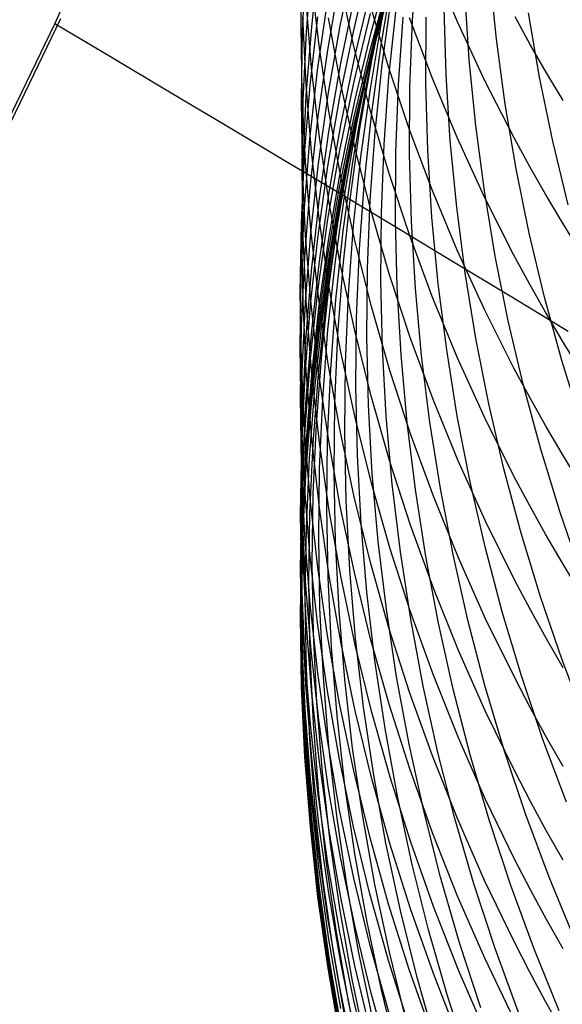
# Model space of a CAD drawing. Extents: x -383 to 1849, y -1185 to -529.
# Tile 224 of 256: x 191.41 to 195.2, y -1106.9 to -1100.01. Entities that reach past the tile are written whole.
import ezdxf

# ---------------------------------------------------------------- set-up
doc = ezdxf.new("R2010")
doc.units = 0
doc.layers.add('PREDEFINITO', color=7, linetype='CONTINUOUS')

msp = doc.modelspace()

# ---------------------------------------------------------------- linework, layer by layer
at = {"layer": 'PREDEFINITO'}
for p, q in [((192.3167, -1098.549, 439.1079), (191.6524, -1100.041, 439.1007)), ((193.3749, -1100.06, 602.2906), (193.3828, -1099.5858, 602.1593)), ((193.449, -1100.0626, 596.9418), (193.5022, -1099.5842, 596.8393)), ((193.6475, -1100.0564, 590.0278), (193.7462, -1099.58, 589.9647)), ((193.9167, -1100.0578, 564.4171), (194.0293, -1099.5874, 564.4986)), ((193.9403, -1100.0221, 560.8578), (194.0369, -1099.5514, 560.959)), ((194.1534, -1100.0162, 551.6847), (194.1862, -1099.5487, 551.8328)), ((193.3844, -1100.0956, 600.4969), (193.4075, -1099.6194, 600.3752)), ((193.4117, -1100.1, 598.7155), (193.4497, -1099.6221, 598.6033)), ((193.7448, -1100.0774, 586.6426), (193.859, -1099.6029, 586.5999)), ((193.8649, -1100.1031, 581.5342), (193.9943, -1099.6308, 581.5183)), ((193.9117, -1100.0848, 569.6892), (194.0405, -1099.6148, 569.7409)), ((194.4681, -1100.0278, 617.6148), (194.2932, -1099.6129, 617.4256)), ((193.5011, -1100.1932, 607.8766), (193.4477, -1099.7302, 607.7184)), ((193.8886, -1100.1828, 571.4246), (194.0176, -1099.7119, 571.4663)), ((193.9338, -1100.1882, 559.0166), (194.0146, -1099.7163, 559.1275)), ((194.7403, -1100.1497, 543.9338), (194.6941, -1099.6942, 544.1125)), ((193.5608, -1100.227, 591.7618), (193.6445, -1099.7492, 591.6886)), ((193.7438, -1100.1986, 611.7081), (193.6448, -1099.7508, 611.5351)), ((193.7511, -1100.272, 584.9633), (193.8652, -1099.7961, 584.9302)), ((193.8592, -1100.2168, 579.8452), (193.9886, -1099.7448, 579.8386)), ((193.8625, -1100.2648, 566.1527), (193.9755, -1099.7936, 566.2243)), ((193.8655, -1100.2518, 573.1574), (193.9948, -1099.7808, 573.1889)), ((193.6521, -1100.3175, 588.3601), (193.751, -1099.8396, 588.3068)), ((193.8579, -1100.3043, 576.6459), (193.9873, -1099.8329, 576.666)), ((193.86, -1100.2828, 574.9016), (193.9892, -1099.8111, 574.9261)), ((193.8652, -1100.2797, 578.2648), (193.9946, -1099.8072, 578.2707)), ((193.8683, -1100.2987, 562.593), (193.9654, -1099.8269, 562.6843)), ((193.9422, -1100.3265, 557.1607), (194.0072, -1099.8545, 557.2811)), ((194.5508, -1100.295, 545.842), (194.5206, -1099.8353, 546.0135)), ((193.448, -1100.3494, 606.0527), (193.4099, -1099.8817, 605.9032)), ((193.4902, -1100.3667, 593.511), (193.5588, -1099.8878, 593.4278)), ((193.9869, -1100.3439, 613.7292), (193.8575, -1099.907, 613.5505)), ((193.9892, -1100.4119, 555.2979), (194.0385, -1099.9397, 555.4277)), ((194.3888, -1100.3987, 547.7462), (194.3745, -1099.9354, 547.9101)), ((191.1218, -1101.1888, 439.0948), (191.6938, -1100.005, 439.0987)), ((193.4095, -1100.4655, 604.2341), (193.3866, -1099.994, 604.0935)), ((193.4376, -1100.4728, 595.2723), (193.4909, -1099.9933, 595.1793)), ((193.6504, -1100.4539, 609.8721), (193.5665, -1099.9993, 609.7067)), ((193.7449, -1100.4459, 583.2533), (193.8591, -1099.9701, 583.2289)), ((193.8201, -1100.4324, 567.8929), (193.9336, -1099.9599, 567.9547)), ((194.0559, -1100.4667, 553.4228), (194.0894, -1099.9955, 553.5617)), ((194.2927, -1100.4237, 615.7599), (194.133, -1099.9997, 615.5766)), ((194.2478, -1100.462, 549.6449), (194.2495, -1099.9958, 549.8007)), ((194.9791, -1100.1907, 619.7582), (194.8706, -1099.9939, 619.6637)), ((195.0424, -1100.4155, 541.8393), (194.9652, -1099.9659, 542.023)), ((191.6524, -1100.041, 439.1007), (190.9395, -1101.5106, 439.0944)), ((191.6524, -1100.041, 439.1007), (192.0539, -1100.2788, 439.0467)), ((193.3822, -1100.5343, 602.4218), (193.3749, -1100.06, 602.2906)), ((193.411, -1100.5426, 597.0447), (193.449, -1100.0626, 596.9418)), ((193.564, -1100.5362, 590.0914), (193.6475, -1100.0564, 590.0278)), ((193.6458, -1100.5556, 586.6856), (193.7448, -1100.0774, 586.6426)), ((193.8193, -1100.532, 564.3355), (193.9167, -1100.0578, 564.4171)), ((193.859, -1100.496, 560.7566), (193.9403, -1100.0221, 560.8578)), ((194.1357, -1100.4849, 551.5373), (194.1534, -1100.0162, 551.6847)), ((194.6583, -1100.4367, 617.8013), (194.4681, -1100.0278, 617.6148)), ((193.3766, -1100.5724, 600.6187), (193.3844, -1100.0956, 600.4969)), ((193.3889, -1100.579, 598.828), (193.4117, -1100.1, 598.7155)), ((193.7508, -1100.5798, 581.5503), (193.8649, -1100.1031, 581.5342)), ((193.7981, -1100.5592, 569.6373), (193.9117, -1100.0848, 569.6892)), ((194.8017, -1100.6038, 543.7568), (194.7403, -1100.1497, 543.9338)), ((193.5696, -1100.6541, 608.034), (193.5011, -1100.1932, 607.8766)), ((193.858, -1100.643, 611.8797), (193.7438, -1100.1986, 611.7081)), ((193.745, -1100.6932, 579.8519), (193.8592, -1100.2168, 579.8452)), ((193.7747, -1100.6581, 571.3826), (193.8886, -1100.1828, 571.4246)), ((193.8683, -1100.6629, 558.9057), (193.9338, -1100.1882, 559.0166)), ((195.0914, -1100.3857, 619.8519), (194.9791, -1100.1907, 619.7582)), ((192.0539, -1100.2788, 439.0467), (192.4553, -1100.5172, 438.9836)), ((193.4922, -1100.7076, 591.8355), (193.5608, -1100.227, 591.7618)), ((193.6521, -1100.7516, 584.9967), (193.7511, -1100.272, 584.9633)), ((193.7461, -1100.7589, 574.8769), (193.86, -1100.2828, 574.9016)), ((193.7511, -1100.7567, 578.2589), (193.8652, -1100.2797, 578.2648)), ((193.7514, -1100.7271, 573.1257), (193.8655, -1100.2518, 573.1574)), ((193.7647, -1100.7398, 566.081), (193.8625, -1100.2648, 566.1527)), ((193.5013, -1100.8154, 606.2017), (193.448, -1100.3494, 606.0527)), ((193.5685, -1100.7988, 588.4137), (193.6521, -1100.3175, 588.3601)), ((193.7437, -1100.7802, 576.6257), (193.8579, -1100.3043, 576.6459)), ((193.7865, -1100.7738, 562.5017), (193.8683, -1100.2987, 562.593)), ((193.8925, -1100.8007, 557.0405), (193.9422, -1100.3265, 557.1607)), ((194.1316, -1100.7761, 613.906), (193.9869, -1100.3439, 613.7292)), ((194.5962, -1100.7538, 545.6721), (194.5508, -1100.295, 545.842)), ((193.4368, -1100.8478, 593.5945), (193.4902, -1100.3667, 593.511)), ((193.9551, -1100.8857, 555.1684), (193.9892, -1100.4119, 555.2979)), ((194.4676, -1100.8422, 615.9409), (194.2927, -1100.4237, 615.7599)), ((194.4183, -1100.8617, 547.5836), (194.3888, -1100.3987, 547.7462)), ((195.1347, -1100.8629, 541.658), (195.0424, -1100.4155, 541.8393)), ((195.2075, -1100.5788, 619.9446), (195.0914, -1100.3857, 619.8519)), ((193.3995, -1100.9538, 595.3655), (193.4376, -1100.4728, 595.2723)), ((193.4475, -1100.9359, 604.3743), (193.4095, -1100.4655, 604.2341)), ((193.6459, -1100.9255, 583.2778), (193.7449, -1100.4459, 583.2533)), ((193.7496, -1100.9055, 610.0364), (193.6504, -1100.4539, 609.8721)), ((193.7219, -1100.9087, 567.8311), (193.8201, -1100.4324, 567.8929)), ((194.0377, -1100.939, 553.2845), (194.0559, -1100.4667, 553.4228)), ((194.1333, -1100.9542, 551.3906), (194.1357, -1100.4849, 551.5373)), ((194.2613, -1100.9285, 549.4901), (194.2478, -1100.462, 549.6449)), ((194.8637, -1100.8391, 617.9849), (194.6583, -1100.4367, 617.8013)), ((192.4553, -1100.5172, 438.9836), (192.8563, -1100.7561, 438.9114)), ((193.4047, -1101.0081, 602.5529), (193.3822, -1100.5343, 602.4218)), ((193.3882, -1101.0237, 597.1477), (193.411, -1100.5426, 597.0447)), ((193.4958, -1101.0186, 590.1554), (193.564, -1100.5362, 590.0914)), ((193.562, -1101.0372, 586.7289), (193.6458, -1100.5556, 586.6856)), ((193.6997, -1101.0375, 569.5852), (193.7981, -1100.5592, 569.6373)), ((193.737, -1101.0095, 564.2538), (193.8193, -1100.532, 564.3355)), ((193.7929, -1100.9727, 560.6554), (193.859, -1100.496, 560.7566)), ((193.3839, -1101.0492, 600.7406), (193.3766, -1100.5724, 600.6187)), ((193.3813, -1101.0586, 598.9406), (193.3889, -1100.579, 598.828)), ((193.6519, -1101.0604, 581.5666), (193.7508, -1100.5798, 581.5503)), ((194.8782, -1101.0562, 543.582), (194.8017, -1100.6038, 543.7568)), ((193.6533, -1101.1124, 608.1906), (193.5696, -1100.6541, 608.034)), ((193.646, -1101.1734, 579.8586), (193.745, -1100.6932, 579.8519)), ((193.6762, -1101.1373, 571.3405), (193.7747, -1100.6581, 571.3826)), ((193.8179, -1101.1398, 558.7951), (193.8683, -1100.6629, 558.9057)), ((193.9874, -1101.0832, 612.0497), (193.858, -1100.643, 611.8797)), ((192.8563, -1100.7561, 438.9114), (193.2567, -1100.9953, 438.8301)), ((193.4389, -1101.1902, 591.9095), (193.4922, -1100.7076, 591.8355)), ((193.5684, -1101.2346, 585.0303), (193.6521, -1100.7516, 584.9967)), ((193.6474, -1101.2388, 574.8521), (193.7461, -1100.7589, 574.8769)), ((193.6521, -1101.2376, 578.2529), (193.7511, -1100.7567, 578.2589)), ((193.6526, -1101.2063, 573.0938), (193.7514, -1100.7271, 573.1257)), ((193.6822, -1101.2181, 566.0092), (193.7647, -1100.7398, 566.081)), ((194.6568, -1101.2113, 545.5039), (194.5962, -1100.7538, 545.6721)), ((193.5, -1101.2828, 588.4676), (193.5685, -1100.7988, 588.4137)), ((193.5698, -1101.2794, 606.35), (193.5013, -1100.8154, 606.2017)), ((193.6447, -1101.2598, 576.6053), (193.7437, -1100.7802, 576.6257)), ((193.7199, -1101.2516, 562.4103), (193.7865, -1100.7738, 562.5017)), ((193.8581, -1101.2766, 556.9206), (193.8925, -1100.8007, 557.0405)), ((194.2915, -1101.2033, 614.0808), (194.1316, -1100.7761, 613.906)), ((194.9722, -1101.0377, 618.0754), (194.8637, -1100.8391, 617.9849)), ((193.3987, -1101.3305, 593.6784), (193.4368, -1100.8478, 593.5945)), ((193.864, -1101.3534, 610.1993), (193.7496, -1100.9055, 610.0364)), ((193.9362, -1101.3607, 555.0395), (193.9551, -1100.8857, 555.1684)), ((194.4629, -1101.3238, 547.4225), (194.4183, -1100.8617, 547.5836)), ((194.6578, -1101.2547, 616.1192), (194.4676, -1100.8422, 615.9409)), ((195.2421, -1101.3075, 541.4793), (195.1347, -1100.8629, 541.658)), ((193.3766, -1101.4359, 595.459), (193.3995, -1100.9538, 595.3655)), ((193.5008, -1101.4048, 604.5141), (193.4475, -1100.9359, 604.3743)), ((193.5621, -1101.4084, 583.3026), (193.6459, -1100.9255, 583.2778)), ((193.6389, -1101.3882, 567.7691), (193.7219, -1100.9087, 567.8311)), ((193.742, -1101.4516, 560.5544), (193.7929, -1100.9727, 560.6554)), ((194.0346, -1101.412, 553.1469), (194.0377, -1100.939, 553.2845)), ((194.146, -1101.4236, 551.2449), (194.1333, -1100.9542, 551.3906)), ((194.29, -1101.3945, 549.3365), (194.2613, -1100.9285, 549.4901)), ((193.2567, -1100.9953, 438.8301), (193.6563, -1101.2347, 438.7397)), ((193.3806, -1101.5053, 597.2509), (193.3882, -1101.0237, 597.1477)), ((193.4425, -1101.4808, 602.6837), (193.4047, -1101.0081, 602.5529)), ((193.4428, -1101.5032, 590.2196), (193.4958, -1101.0186, 590.1554)), ((193.4935, -1101.5215, 586.7725), (193.562, -1101.0372, 586.7289)), ((193.6166, -1101.5191, 569.533), (193.6997, -1101.0375, 569.5852)), ((193.67, -1101.4898, 564.1721), (193.737, -1101.0095, 564.2538)), ((195.0844, -1101.2345, 618.1652), (194.9722, -1101.0377, 618.0754)), ((193.3888, -1101.5381, 599.0532), (193.3813, -1101.0586, 598.9406)), ((193.4064, -1101.5254, 600.8623), (193.3839, -1101.0492, 600.7406)), ((193.5682, -1101.5443, 581.583), (193.6519, -1101.0604, 581.5666)), ((193.7523, -1101.5675, 608.3461), (193.6533, -1101.1124, 608.1906)), ((194.1321, -1101.5188, 612.2179), (193.9874, -1101.0832, 612.0497)), ((194.9699, -1101.5062, 543.4093), (194.8782, -1101.0562, 543.582)), ((193.5622, -1101.6569, 579.8654), (193.646, -1101.1734, 579.8586)), ((193.5928, -1101.6197, 571.2983), (193.6762, -1101.1373, 571.3405)), ((193.7828, -1101.6183, 558.6847), (193.8179, -1101.1398, 558.7951)), ((193.4008, -1101.6745, 591.9838), (193.4389, -1101.1902, 591.9095)), ((193.4999, -1101.7204, 585.0642), (193.5684, -1101.2346, 585.0303)), ((193.5639, -1101.722, 574.8271), (193.6474, -1101.2388, 574.8521)), ((193.5684, -1101.7217, 578.2469), (193.6521, -1101.2376, 578.2529)), ((193.5691, -1101.6888, 573.0619), (193.6526, -1101.2063, 573.0938)), ((193.6148, -1101.699, 565.9374), (193.6822, -1101.2181, 566.0092)), ((193.6563, -1101.2347, 438.7397), (194.0548, -1101.4741, 438.6401)), ((193.6685, -1101.7316, 562.3191), (193.7199, -1101.2516, 562.4103)), ((194.4666, -1101.625, 614.2533), (194.2915, -1101.2033, 614.0808)), ((194.7325, -1101.667, 545.3376), (194.6568, -1101.2113, 545.5039)), ((195.2005, -1101.4294, 618.2541), (195.0844, -1101.2345, 618.1652)), ((193.4468, -1101.769, 588.5217), (193.5, -1101.2828, 588.4676)), ((193.561, -1101.7428, 576.5848), (193.6447, -1101.2598, 576.6053)), ((193.6535, -1101.7407, 606.4975), (193.5698, -1101.2794, 606.35)), ((193.8388, -1101.7536, 556.8012), (193.8581, -1101.2766, 556.9206)), ((194.8633, -1101.6606, 616.2947), (194.6578, -1101.2547, 616.1192)), ((193.3758, -1101.8142, 593.7624), (193.3987, -1101.3305, 593.6784)), ((193.5711, -1101.8705, 567.7071), (193.6389, -1101.3882, 567.7691)), ((193.9936, -1101.7972, 610.3607), (193.864, -1101.3534, 610.1993)), ((193.9325, -1101.8363, 554.9112), (193.9362, -1101.3607, 555.0395)), ((194.5227, -1101.7846, 547.2629), (194.4629, -1101.3238, 547.4225)), ((193.369, -1101.9186, 595.5525), (193.3766, -1101.4359, 595.459)), ((193.4936, -1101.894, 583.3274), (193.5621, -1101.4084, 583.3026)), ((193.5693, -1101.8715, 604.6532), (193.5008, -1101.4048, 604.5141)), ((193.7063, -1101.9322, 560.4536), (193.742, -1101.4516, 560.5544)), ((194.0467, -1101.8851, 553.0101), (194.0346, -1101.412, 553.1469)), ((194.174, -1101.8926, 551.1003), (194.146, -1101.4236, 551.2449)), ((194.3339, -1101.8597, 549.1843), (194.29, -1101.3945, 549.3365)), ((195.3204, -1101.6224, 618.3421), (195.2005, -1101.4294, 618.2541)), ((193.3882, -1101.9869, 597.3541), (193.3806, -1101.5053, 597.2509)), ((193.405, -1101.9894, 590.2841), (193.4428, -1101.5032, 590.2196)), ((193.4442, -1102.0006, 600.9838), (193.4064, -1101.5254, 600.8623)), ((193.4402, -1102.0079, 586.8162), (193.4935, -1101.5215, 586.7725)), ((193.4955, -1101.9519, 602.814), (193.4425, -1101.4808, 602.6837)), ((193.5486, -1102.0034, 569.4808), (193.6166, -1101.5191, 569.533)), ((193.6182, -1101.9723, 564.0905), (193.67, -1101.4898, 564.1721)), ((194.0548, -1101.4741, 438.6401), (194.4521, -1101.7135, 438.5314)), ((194.292, -1101.9494, 612.3842), (194.1321, -1101.5188, 612.2179)), ((195.0767, -1101.9534, 543.2391), (194.9699, -1101.5062, 543.4093)), ((193.4116, -1102.0171, 599.1656), (193.3888, -1101.5381, 599.0532)), ((193.4997, -1102.031, 581.5994), (193.5682, -1101.5443, 581.583)), ((193.8664, -1102.019, 608.5003), (193.7523, -1101.5675, 608.3461)), ((193.4937, -1102.1432, 579.8722), (193.5622, -1101.6569, 579.8654)), ((193.5246, -1102.105, 571.256), (193.5928, -1101.6197, 571.2983)), ((193.7628, -1102.098, 558.5747), (193.7828, -1101.6183, 558.6847)), ((194.657, -1102.0405, 614.4233), (194.4666, -1101.625, 614.2533)), ((194.9717, -1101.861, 616.3813), (194.8633, -1101.6606, 616.2947)), ((193.378, -1102.1599, 592.0582), (193.4008, -1101.6745, 591.9838)), ((193.4466, -1102.2083, 585.0981), (193.4999, -1101.7204, 585.0642)), ((193.4957, -1102.208, 574.802), (193.5639, -1101.722, 574.8271)), ((193.4999, -1102.2086, 578.2408), (193.5684, -1101.7217, 578.2469)), ((193.5007, -1102.1739, 573.0298), (193.5691, -1101.6888, 573.0619)), ((193.5627, -1102.1822, 565.8656), (193.6148, -1101.699, 565.9374)), ((193.6324, -1102.2133, 562.2281), (193.6685, -1101.7316, 562.3191)), ((194.4521, -1101.7135, 438.5314), (194.8478, -1101.9527, 438.4136)), ((194.8234, -1102.1203, 545.1734), (194.7325, -1101.667, 545.3376)), ((193.4088, -1102.2568, 588.576), (193.4468, -1101.769, 588.5217)), ((193.4925, -1102.2284, 576.5642), (193.561, -1101.7428, 576.5848)), ((193.7524, -1102.1988, 606.644), (193.6535, -1101.7407, 606.4975)), ((193.8348, -1102.2312, 556.6824), (193.8388, -1101.7536, 556.8012)), ((194.1384, -1102.2363, 610.5204), (193.9936, -1101.7972, 610.3607)), ((194.5976, -1102.2434, 547.1052), (194.5227, -1101.7846, 547.2629)), ((193.3682, -1102.2985, 593.8466), (193.3758, -1101.8142, 593.7624)), ((193.5186, -1102.355, 567.6452), (193.5711, -1101.8705, 567.7071)), ((193.653, -1102.3356, 604.7916), (193.5693, -1101.8715, 604.6532)), ((193.944, -1102.312, 554.7837), (193.9325, -1101.8363, 554.9112)), ((194.393, -1102.3234, 549.0336), (194.3339, -1101.8597, 549.1843)), ((195.084, -1102.0595, 616.4672), (194.9717, -1101.861, 616.3813)), ((193.3766, -1102.4012, 595.6461), (193.369, -1101.9186, 595.5525)), ((193.4403, -1102.3818, 583.3524), (193.4936, -1101.894, 583.3274)), ((193.6859, -1102.4139, 560.3532), (193.7063, -1101.9322, 560.4536)), ((194.074, -1102.3578, 552.8744), (194.0467, -1101.8851, 553.0101)), ((194.2171, -1102.3608, 550.957), (194.174, -1101.8926, 551.1003)), ((193.3824, -1102.4767, 590.3487), (193.405, -1101.9894, 590.2841)), ((193.411, -1102.468, 597.4571), (193.3882, -1101.9869, 597.3541)), ((193.4021, -1102.496, 586.8601), (193.4402, -1102.0079, 586.8162)), ((193.4971, -1102.4742, 601.1048), (193.4442, -1102.0006, 600.9838)), ((193.5637, -1102.421, 602.9438), (193.4955, -1101.9519, 602.814)), ((193.4959, -1102.4899, 569.4285), (193.5486, -1102.0034, 569.4808)), ((193.5817, -1102.4564, 564.0091), (193.6182, -1101.9723, 564.0905)), ((194.4671, -1102.3743, 612.5483), (194.292, -1101.9494, 612.3842)), ((194.8478, -1101.9527, 438.4136), (195.2418, -1102.1915, 438.2867)), ((195.1986, -1102.3972, 543.0715), (195.0767, -1101.9534, 543.2391)), ((193.4496, -1102.495, 599.2778), (193.4116, -1102.0171, 599.1656)), ((193.4465, -1102.5198, 581.6159), (193.4997, -1102.031, 581.5994)), ((193.9958, -1102.4663, 608.6531), (193.8664, -1102.019, 608.5003)), ((194.8627, -1102.4495, 614.5906), (194.657, -1102.0405, 614.4233)), ((195.2001, -1102.2562, 616.5522), (195.084, -1102.0595, 616.4672)), ((193.4403, -1102.6316, 579.879), (193.4937, -1102.1432, 579.8722)), ((193.4716, -1102.5924, 571.2137), (193.5246, -1102.105, 571.256)), ((193.7581, -1102.5783, 558.4653), (193.7628, -1102.098, 558.5747)), ((194.9295, -1102.5707, 545.0115), (194.8234, -1102.1203, 545.1734)), ((193.3704, -1102.6458, 592.1327), (193.378, -1102.1599, 592.0582)), ((193.4085, -1102.6979, 585.1322), (193.4466, -1102.2083, 585.0981)), ((193.4427, -1102.6961, 574.7769), (193.4957, -1102.208, 574.802)), ((193.4466, -1102.6977, 578.2347), (193.4999, -1102.2086, 578.2408)), ((193.4476, -1102.6613, 572.9977), (193.5007, -1102.1739, 573.0298)), ((193.5258, -1102.6671, 565.7941), (193.5627, -1102.1822, 565.8656)), ((193.6115, -1102.6961, 562.1374), (193.6324, -1102.2133, 562.2281)), ((193.8666, -1102.6533, 606.7893), (193.7524, -1102.1988, 606.644)), ((193.386, -1102.7457, 588.6305), (193.4088, -1102.2568, 588.576)), ((193.4392, -1102.7163, 576.5435), (193.4925, -1102.2284, 576.5642)), ((193.846, -1102.7089, 556.5643), (193.8348, -1102.2312, 556.6824)), ((194.2984, -1102.6703, 610.6783), (194.1384, -1102.2363, 610.5204)), ((194.6877, -1102.6999, 546.9495), (194.5976, -1102.2434, 547.1052)), ((195.32, -1102.4509, 616.6364), (195.2001, -1102.2562, 616.5522)), ((193.3758, -1102.7828, 593.9307), (193.3682, -1102.2985, 593.8466)), ((193.7519, -1102.7966, 604.929), (193.653, -1102.3356, 604.7916)), ((193.9707, -1102.7873, 554.6572), (193.944, -1102.312, 554.7837)), ((194.4672, -1102.7853, 548.8846), (194.393, -1102.3234, 549.0336)), ((193.3995, -1102.8833, 595.7396), (193.3766, -1102.4012, 595.6461)), ((193.4022, -1102.8713, 583.3775), (193.4403, -1102.3818, 583.3524)), ((193.4813, -1102.8411, 567.5833), (193.5186, -1102.355, 567.6452)), ((193.6472, -1102.8873, 603.0729), (193.5637, -1102.421, 602.9438)), ((193.6806, -1102.8963, 560.2533), (193.6859, -1102.4139, 560.3532)), ((194.1165, -1102.8295, 552.7399), (194.074, -1102.3578, 552.8744)), ((194.2755, -1102.8275, 550.815), (194.2171, -1102.3608, 550.957)), ((194.6574, -1102.7931, 612.7101), (194.4671, -1102.3743, 612.5483)), ((195.3357, -1102.8372, 542.9068), (195.1986, -1102.3972, 543.0715)), ((193.3751, -1102.9646, 590.4133), (193.3824, -1102.4767, 590.3487)), ((193.4491, -1102.948, 597.56), (193.411, -1102.468, 597.4571)), ((193.4584, -1102.9781, 569.3764), (193.4959, -1102.4899, 569.4285)), ((193.5653, -1102.9457, 601.2253), (193.4971, -1102.4742, 601.1048)), ((193.5603, -1102.9416, 563.928), (193.5817, -1102.4564, 564.0091)), ((194.1403, -1102.9089, 608.8043), (193.9958, -1102.4663, 608.6531)), ((194.9712, -1102.6514, 614.6732), (194.8627, -1102.4495, 614.5906)), ((193.3792, -1102.9852, 586.9041), (193.4021, -1102.496, 586.8601)), ((193.4084, -1103.0103, 581.6325), (193.4465, -1102.5198, 581.6159)), ((193.5028, -1102.9714, 599.3897), (193.4496, -1102.495, 599.2778)), ((193.4339, -1103.0815, 571.1714), (193.4716, -1102.5924, 571.2137)), ((193.7685, -1103.0587, 558.3566), (193.7581, -1102.5783, 558.4653)), ((195.0506, -1103.0177, 544.8522), (194.9295, -1102.5707, 545.0115)), ((193.378, -1103.1318, 592.2072), (193.3704, -1102.6458, 592.1327)), ((193.3856, -1103.1886, 585.1664), (193.4085, -1102.6979, 585.1322)), ((193.4022, -1103.1217, 579.8859), (193.4403, -1102.6316, 579.879)), ((193.4049, -1103.1858, 574.7517), (193.4427, -1102.6961, 574.7769)), ((193.4085, -1103.1885, 578.2286), (193.4466, -1102.6977, 578.2347)), ((193.4098, -1103.1503, 572.9656), (193.4476, -1102.6613, 572.9977)), ((193.5041, -1103.153, 565.7227), (193.5258, -1102.6671, 565.7941)), ((193.6058, -1103.1795, 562.0471), (193.6115, -1102.6961, 562.1374)), ((193.9959, -1103.1036, 606.9332), (193.8666, -1102.6533, 606.7893)), ((194.4736, -1103.0985, 610.834), (194.2984, -1102.6703, 610.6783)), ((195.0836, -1102.8514, 614.755), (194.9712, -1102.6514, 614.6732)), ((193.3785, -1103.2352, 588.685), (193.386, -1102.7457, 588.6305)), ((193.4012, -1103.2058, 576.5227), (193.4392, -1102.7163, 576.5435)), ((193.8725, -1103.1861, 556.4471), (193.846, -1102.7089, 556.5643)), ((194.7929, -1103.1534, 546.7959), (194.6877, -1102.6999, 546.9495)), ((193.3986, -1103.2666, 594.0147), (193.3758, -1102.7828, 593.9307)), ((193.8661, -1103.2538, 605.0653), (193.7519, -1102.7966, 604.929)), ((194.0126, -1103.2616, 554.5318), (193.9707, -1102.7873, 554.6572)), ((194.1741, -1103.2997, 552.6067), (194.1165, -1102.8295, 552.7399)), ((194.349, -1103.2922, 550.6747), (194.2755, -1102.8275, 550.815)), ((194.5567, -1103.2446, 548.7375), (194.4672, -1102.7853, 548.8846)), ((194.8629, -1103.2053, 612.8693), (194.6574, -1102.7931, 612.7101)), ((193.3793, -1103.3618, 583.4026), (193.4022, -1102.8713, 583.3775)), ((193.4376, -1103.3644, 595.8328), (193.3995, -1102.8833, 595.7396)), ((193.4593, -1103.3283, 567.5217), (193.4813, -1102.8411, 567.5833)), ((193.7458, -1103.3505, 603.2011), (193.6472, -1102.8873, 603.0729)), ((193.6906, -1103.3786, 560.154), (193.6806, -1102.8963, 560.2533)), ((195.1997, -1103.0496, 614.836), (195.0836, -1102.8514, 614.755)), ((193.383, -1103.4524, 590.478), (193.3751, -1102.9646, 590.4133)), ((193.5023, -1103.4264, 597.6624), (193.4491, -1102.948, 597.56)), ((193.5712, -1103.4455, 599.501), (193.5028, -1102.9714, 599.3897)), ((193.5542, -1103.4275, 563.8472), (193.5603, -1102.9416, 563.928)), ((193.6487, -1103.4146, 601.3451), (193.5653, -1102.9457, 601.2253)), ((194.3001, -1103.3463, 608.9537), (194.1403, -1102.9089, 608.8043)), ((193.3715, -1103.4749, 586.9481), (193.3792, -1102.9852, 586.9041)), ((193.3856, -1103.5019, 581.6492), (193.4084, -1103.0103, 581.6325)), ((193.4361, -1103.4673, 569.3243), (193.4584, -1102.9781, 569.3764)), ((195.187, -1103.4607, 544.6955), (195.0506, -1103.0177, 544.8522)), ((193.4114, -1103.5717, 571.1293), (193.4339, -1103.0815, 571.1714)), ((193.7941, -1103.5386, 558.2486), (193.7685, -1103.0587, 558.3566)), ((194.1405, -1103.5491, 607.0757), (193.9959, -1103.1036, 606.9332)), ((194.664, -1103.5206, 610.9875), (194.4736, -1103.0985, 610.834)), ((195.3197, -1103.2458, 614.9163), (195.1997, -1103.0496, 614.836)), ((193.4008, -1103.6172, 592.2816), (193.378, -1103.1318, 592.2072)), ((193.3794, -1103.6128, 579.8928), (193.4022, -1103.1217, 579.8859)), ((193.3871, -1103.6404, 572.9336), (193.4098, -1103.1503, 572.9656)), ((193.4976, -1103.6395, 565.6516), (193.5041, -1103.153, 565.7227)), ((193.6153, -1103.6629, 561.9574), (193.6058, -1103.1795, 562.0471)), ((194.9133, -1103.6035, 546.6447), (194.7929, -1103.1534, 546.7959)), ((193.378, -1103.6798, 585.2006), (193.3856, -1103.1886, 585.1664)), ((193.3784, -1103.6964, 576.5019), (193.4012, -1103.2058, 576.5227)), ((193.3861, -1103.7246, 588.7395), (193.3785, -1103.2352, 588.685)), ((193.3823, -1103.6766, 574.7265), (193.4049, -1103.1858, 574.7517)), ((193.3856, -1103.6804, 578.2225), (193.4085, -1103.1885, 578.2286)), ((193.9141, -1103.6623, 556.3309), (193.8725, -1103.1861, 556.4471)), ((194.6613, -1103.701, 548.5924), (194.5567, -1103.2446, 548.7375)), ((194.9713, -1103.4087, 612.9478), (194.8629, -1103.2053, 612.8693)), ((193.4367, -1103.7493, 594.0986), (193.3986, -1103.2666, 594.0147)), ((193.9954, -1103.7068, 605.2003), (193.8661, -1103.2538, 605.0653)), ((194.0697, -1103.7344, 554.4076), (194.0126, -1103.2616, 554.5318)), ((194.2469, -1103.768, 552.475), (194.1741, -1103.2997, 552.6067)), ((194.4377, -1103.7544, 550.5362), (194.349, -1103.2922, 550.6747)), ((193.3716, -1103.8529, 583.4277), (193.3793, -1103.3618, 583.4026)), ((193.4909, -1103.8438, 595.9258), (193.4376, -1103.3644, 595.8328)), ((193.4525, -1103.816, 567.4603), (193.4593, -1103.3283, 567.5217)), ((193.7157, -1103.8605, 560.0554), (193.6906, -1103.3786, 560.154)), ((193.8598, -1103.8101, 603.3282), (193.7458, -1103.3505, 603.2011)), ((194.4751, -1103.7779, 609.1012), (194.3001, -1103.3463, 608.9537)), ((193.4062, -1103.9397, 590.5426), (193.383, -1103.4524, 590.478)), ((193.5707, -1103.9026, 597.7645), (193.5023, -1103.4264, 597.6624)), ((193.5632, -1103.9133, 563.7669), (193.5542, -1103.4275, 563.8472)), ((193.6548, -1103.917, 599.6117), (193.5712, -1103.4455, 599.501)), ((193.7473, -1103.8802, 601.4641), (193.6487, -1103.4146, 601.3451)), ((195.0836, -1103.6103, 613.0257), (194.9713, -1103.4087, 612.9478)), ((193.3791, -1103.9647, 586.9922), (193.3715, -1103.4749, 586.9481)), ((193.378, -1103.9941, 581.6658), (193.3856, -1103.5019, 581.6492)), ((193.429, -1103.9572, 569.2725), (193.4361, -1103.4673, 569.3243)), ((194.8695, -1103.9359, 611.1386), (194.664, -1103.5206, 610.9875)), ((195.3384, -1103.8994, 544.5417), (195.187, -1103.4607, 544.6955)), ((193.4041, -1104.0624, 571.0872), (193.4114, -1103.5717, 571.1293)), ((193.8349, -1104.0175, 558.1416), (193.7941, -1103.5386, 558.2486)), ((194.3002, -1103.9894, 607.2164), (194.1405, -1103.5491, 607.0757)), ((193.3717, -1104.1046, 579.8996), (193.3794, -1103.6128, 579.8928)), ((193.3797, -1104.1311, 572.9016), (193.3871, -1103.6404, 572.9336)), ((193.4389, -1104.1015, 592.3559), (193.4008, -1103.6172, 592.2816)), ((193.5064, -1104.126, 565.581), (193.4976, -1103.6395, 565.6516)), ((193.9709, -1104.137, 556.2159), (193.9141, -1103.6623, 556.3309)), ((195.0488, -1104.0496, 546.4961), (194.9133, -1103.6035, 546.6447)), ((195.1996, -1103.81, 613.1028), (195.0836, -1103.6103, 613.0257)), ((193.3708, -1104.1876, 576.481), (193.3784, -1103.6964, 576.5019)), ((193.3749, -1104.168, 574.7013), (193.3823, -1103.6766, 574.7265)), ((193.3779, -1104.1728, 578.2164), (193.3856, -1103.6804, 578.2225)), ((193.3856, -1104.1711, 585.2348), (193.378, -1103.6798, 585.2006)), ((193.409, -1104.2136, 588.7939), (193.3861, -1103.7246, 588.7395)), ((193.64, -1104.1458, 561.8683), (193.6153, -1103.6629, 561.9574)), ((194.1399, -1104.155, 605.3339), (193.9954, -1103.7068, 605.2003)), ((194.7811, -1104.154, 548.4495), (194.6613, -1103.701, 548.5924)), ((193.4901, -1104.2304, 594.1822), (193.4367, -1103.7493, 594.0986)), ((194.142, -1104.2051, 554.2848), (194.0697, -1103.7344, 554.4076)), ((194.3348, -1104.2337, 552.345), (194.2469, -1103.768, 552.475)), ((194.5415, -1104.2137, 550.3995), (194.4377, -1103.7544, 550.5362)), ((194.6652, -1104.2033, 609.2465), (194.4751, -1103.7779, 609.1012)), ((193.3792, -1104.344, 583.4529), (193.3716, -1103.8529, 583.4277)), ((193.4609, -1104.3038, 567.3992), (193.4525, -1103.816, 567.4603)), ((193.5595, -1104.3211, 596.0183), (193.4909, -1103.8438, 595.9258)), ((193.7561, -1104.3413, 559.9576), (193.7157, -1103.8605, 560.0554)), ((193.989, -1104.2653, 603.4542), (193.8598, -1103.8101, 603.3282)), ((195.3195, -1104.0077, 613.1792), (195.1996, -1103.81, 613.1028)), ((193.5875, -1104.3987, 563.6872), (193.5632, -1103.9133, 563.7669)), ((193.6543, -1104.3762, 597.8659), (193.5707, -1103.9026, 597.7645)), ((193.7536, -1104.3853, 599.7216), (193.6548, -1103.917, 599.6117)), ((193.8611, -1104.3422, 601.5822), (193.7473, -1103.8802, 601.4641)), ((194.978, -1104.1409, 611.2132), (194.8695, -1103.9359, 611.1386)), ((193.3857, -1104.4862, 581.6824), (193.378, -1103.9941, 581.6658)), ((193.4019, -1104.4539, 587.0362), (193.3791, -1103.9647, 586.9922)), ((193.4445, -1104.4259, 590.6071), (193.4062, -1103.9397, 590.5426)), ((193.4371, -1104.447, 569.2209), (193.429, -1103.9572, 569.2725)), ((194.4751, -1104.4239, 607.3553), (194.3002, -1103.9894, 607.2164)), ((193.412, -1104.5532, 571.0453), (193.4041, -1104.0624, 571.0872)), ((193.8909, -1104.4948, 558.0355), (193.8349, -1104.0175, 558.1416)), ((195.1994, -1104.4912, 546.3501), (195.0488, -1104.0496, 546.4961)), ((193.3793, -1104.5963, 579.9065), (193.3717, -1104.1046, 579.8996)), ((193.3875, -1104.6217, 572.8697), (193.3797, -1104.1311, 572.9016)), ((193.4922, -1104.5841, 592.4299), (193.4389, -1104.1015, 592.3559)), ((193.5303, -1104.612, 565.5107), (193.5064, -1104.126, 565.581)), ((194.043, -1104.6096, 556.1021), (193.9709, -1104.137, 556.2159)), ((195.0903, -1104.344, 611.287), (194.978, -1104.1409, 611.2132)), ((193.3785, -1104.6787, 576.4602), (193.3708, -1104.1876, 576.481)), ((193.3828, -1104.6594, 574.6761), (193.3749, -1104.168, 574.7013)), ((193.3855, -1104.6652, 578.2103), (193.3779, -1104.1728, 578.2164)), ((193.4084, -1104.6617, 585.269), (193.3856, -1104.1711, 585.2348)), ((193.68, -1104.6277, 561.78), (193.64, -1104.1458, 561.8683)), ((194.2997, -1104.5979, 605.466), (194.1399, -1104.155, 605.3339)), ((194.2294, -1104.6733, 554.1635), (194.142, -1104.2051, 554.2848)), ((194.8706, -1104.6218, 609.3895), (194.6652, -1104.2033, 609.2465)), ((194.916, -1104.6029, 548.309), (194.7811, -1104.154, 548.4495)), ((193.4471, -1104.7014, 588.8483), (193.409, -1104.2136, 588.7939)), ((193.5587, -1104.7093, 594.2654), (193.4901, -1104.2304, 594.1822)), ((194.1334, -1104.7159, 603.5789), (193.989, -1104.2653, 603.4542)), ((194.4379, -1104.6963, 552.2167), (194.3348, -1104.2337, 552.345)), ((194.6605, -1104.6694, 550.265), (194.5415, -1104.2137, 550.3995)), ((193.402, -1104.8346, 583.478), (193.3792, -1104.344, 583.4529)), ((193.4846, -1104.7911, 567.3385), (193.4609, -1104.3038, 567.3992)), ((193.6434, -1104.7957, 596.1103), (193.5595, -1104.3211, 596.0183)), ((193.8116, -1104.8206, 559.8608), (193.7561, -1104.3413, 559.9576)), ((193.9902, -1104.7999, 601.6992), (193.8611, -1104.3422, 601.5822)), ((195.2064, -1104.5452, 611.3602), (195.0903, -1104.344, 611.287)), ((193.627, -1104.8829, 563.608), (193.5875, -1104.3987, 563.6872)), ((193.7532, -1104.8465, 597.9667), (193.6543, -1104.3762, 597.8659)), ((193.8676, -1104.8498, 599.8307), (193.7536, -1104.3853, 599.7216)), ((193.4085, -1104.9778, 581.6991), (193.3857, -1104.4862, 581.6824)), ((193.4399, -1104.942, 587.0801), (193.4019, -1104.4539, 587.0362)), ((193.4604, -1104.9363, 569.1696), (193.4371, -1104.447, 569.2209)), ((193.4981, -1104.9105, 590.6713), (193.4445, -1104.4259, 590.6071)), ((194.6653, -1104.8521, 607.4922), (194.4751, -1104.4239, 607.3553)), ((193.4351, -1105.0434, 571.0036), (193.412, -1104.5532, 571.0453)), ((193.9621, -1104.97, 557.9307), (193.8909, -1104.4948, 558.0355)), ((195.365, -1104.9279, 546.2071), (195.1994, -1104.4912, 546.3501)), ((193.4021, -1105.0875, 579.9134), (193.3793, -1104.5963, 579.9065)), ((193.4106, -1105.1118, 572.8379), (193.3875, -1104.6217, 572.8697)), ((193.5607, -1105.0647, 592.5036), (193.4922, -1104.5841, 592.4299)), ((193.5694, -1105.0969, 565.4411), (193.5303, -1104.612, 565.5107)), ((194.1302, -1105.0796, 555.9897), (194.043, -1104.6096, 556.1021)), ((194.4747, -1105.035, 605.5963), (194.2997, -1104.5979, 605.466)), ((194.979, -1104.8284, 609.46), (194.8706, -1104.6218, 609.3895)), ((195.0661, -1105.0473, 548.1712), (194.916, -1104.6029, 548.309)), ((193.4014, -1105.1693, 576.4394), (193.3785, -1104.6787, 576.4602)), ((193.4059, -1105.1502, 574.651), (193.3828, -1104.6594, 574.6761)), ((193.4083, -1105.1571, 578.2041), (193.3855, -1104.6652, 578.2103)), ((193.4464, -1105.1513, 585.303), (193.4084, -1104.6617, 585.269)), ((193.7352, -1105.108, 561.6924), (193.68, -1104.6277, 561.78)), ((194.332, -1105.1383, 554.0438), (194.2294, -1104.6733, 554.1635)), ((194.7947, -1105.121, 550.1327), (194.6605, -1104.6694, 550.265)), ((193.5004, -1105.1876, 588.9024), (193.4471, -1104.7014, 588.8483)), ((193.6425, -1105.1855, 594.3481), (193.5587, -1104.7093, 594.2654)), ((194.2931, -1105.1611, 603.7021), (194.1334, -1104.7159, 603.5789)), ((194.5561, -1105.1553, 552.0904), (194.4379, -1104.6963, 552.2167)), ((193.5235, -1105.2773, 567.2782), (193.4846, -1104.7911, 567.3385)), ((193.7424, -1105.2671, 596.2017), (193.6434, -1104.7957, 596.1103)), ((193.8824, -1105.2978, 559.765), (193.8116, -1104.8206, 559.8608)), ((194.1344, -1105.2528, 601.815), (193.9902, -1104.7999, 601.6992)), ((195.0912, -1105.0331, 609.53), (194.979, -1104.8284, 609.46)), ((193.4401, -1105.324, 583.5031), (193.402, -1104.8346, 583.478)), ((193.6817, -1105.3656, 563.5296), (193.627, -1104.8829, 563.608)), ((193.8672, -1105.313, 598.0666), (193.7532, -1104.8465, 597.9667)), ((193.9968, -1105.3101, 599.9388), (193.8676, -1104.8498, 599.8307)), ((194.8706, -1105.2734, 607.6269), (194.6653, -1104.8521, 607.4922)), ((193.4932, -1105.4285, 587.1238), (193.4399, -1104.942, 587.0801)), ((193.499, -1105.4245, 569.1187), (193.4604, -1104.9363, 569.1696)), ((193.5668, -1105.3928, 590.7353), (193.4981, -1104.9105, 590.6713)), ((194.0484, -1105.4426, 557.8271), (193.9621, -1104.97, 557.9307)), ((193.4466, -1105.4684, 581.7157), (193.4085, -1104.9778, 581.6991)), ((194.6648, -1105.4658, 605.7247), (194.4747, -1105.035, 605.5963)), ((195.2072, -1105.2358, 609.5992), (195.0912, -1105.0331, 609.53)), ((193.4402, -1105.5775, 579.9202), (193.4021, -1105.0875, 579.9134)), ((193.4734, -1105.5325, 570.9622), (193.4351, -1105.0434, 571.0036)), ((193.6444, -1105.5425, 592.5769), (193.5607, -1105.0647, 592.5036)), ((193.6238, -1105.5803, 565.372), (193.5694, -1105.0969, 565.4411)), ((193.8055, -1105.5862, 561.6058), (193.7352, -1105.108, 561.6924)), ((194.2326, -1105.5465, 555.8789), (194.1302, -1105.0796, 555.9897)), ((195.2313, -1105.4866, 548.036), (195.0661, -1105.0473, 548.1712)), ((193.4395, -1105.6589, 576.4187), (193.4014, -1105.1693, 576.4394)), ((193.4443, -1105.6399, 574.626), (193.4059, -1105.1502, 574.651)), ((193.4463, -1105.6478, 578.198), (193.4083, -1105.1571, 578.2041)), ((193.4489, -1105.6009, 572.8063), (193.4106, -1105.1118, 572.8379)), ((193.4996, -1105.6393, 585.337), (193.4464, -1105.1513, 585.303)), ((194.468, -1105.6005, 603.8236), (194.2931, -1105.1611, 603.7021)), ((194.4498, -1105.5998, 553.926), (194.332, -1105.1383, 554.0438)), ((194.6895, -1105.6103, 551.9662), (194.5561, -1105.1553, 552.0904)), ((194.9441, -1105.5681, 550.0028), (194.7947, -1105.121, 550.1327)), ((193.5689, -1105.6716, 588.9563), (193.5004, -1105.1876, 588.9024)), ((193.7416, -1105.6585, 594.4303), (193.6425, -1105.1855, 594.3481)), ((193.5776, -1105.7618, 567.2185), (193.5235, -1105.2773, 567.2782)), ((193.8568, -1105.7347, 596.2923), (193.7424, -1105.2671, 596.2017)), ((193.9964, -1105.7752, 598.1656), (193.8672, -1105.313, 598.0666)), ((193.9683, -1105.7723, 559.6703), (193.8824, -1105.2978, 559.765)), ((194.1412, -1105.7655, 600.0457), (193.9968, -1105.3101, 599.9388)), ((194.2939, -1105.7004, 601.9294), (194.1344, -1105.2528, 601.815)), ((194.979, -1105.4813, 607.6934), (194.8706, -1105.2734, 607.6269)), ((193.4934, -1105.8118, 583.5281), (193.4401, -1105.324, 583.5031)), ((193.7515, -1105.8461, 563.4521), (193.6817, -1105.3656, 563.5296)), ((193.5617, -1105.9128, 587.1674), (193.4932, -1105.4285, 587.1238)), ((193.5528, -1105.9111, 569.0682), (193.499, -1105.4245, 569.1187)), ((193.6508, -1105.8725, 590.7988), (193.5668, -1105.3928, 590.7353)), ((194.1499, -1105.9121, 557.7249), (194.0484, -1105.4426, 557.8271)), ((193.4999, -1105.9572, 581.7322), (193.4466, -1105.4684, 581.7157)), ((194.8702, -1105.8897, 605.8511), (194.6648, -1105.4658, 605.7247)), ((195.0912, -1105.6874, 607.7592), (194.979, -1105.4813, 607.6934)), ((193.4934, -1106.066, 579.927), (193.4402, -1105.5775, 579.9202)), ((193.527, -1106.0199, 570.9212), (193.4734, -1105.5325, 570.9622)), ((193.6934, -1106.0615, 565.3037), (193.6238, -1105.5803, 565.372)), ((193.7434, -1106.0171, 592.6496), (193.6444, -1105.5425, 592.5769)), ((193.8911, -1106.0618, 561.5202), (193.8055, -1105.5862, 561.6058)), ((194.3502, -1106.0097, 555.7697), (194.2326, -1105.5465, 555.8789)), ((195.1085, -1106.0101, 549.8755), (194.9441, -1105.5681, 550.0028)), ((193.4928, -1106.1467, 576.398), (193.4395, -1105.6589, 576.4187)), ((193.4978, -1106.128, 574.6012), (193.4443, -1105.6399, 574.626)), ((193.4995, -1106.1369, 578.1919), (193.4463, -1105.6478, 578.198)), ((193.5024, -1106.0882, 572.7749), (193.4489, -1105.6009, 572.8063)), ((193.5681, -1106.125, 585.3708), (193.4996, -1105.6393, 585.337)), ((193.8559, -1106.1278, 594.5118), (193.7416, -1105.6585, 594.4303)), ((194.5828, -1106.057, 553.8102), (194.4498, -1105.5998, 553.926)), ((194.6582, -1106.0336, 603.9435), (194.468, -1105.6005, 603.8236)), ((194.838, -1106.0605, 551.8443), (194.6895, -1105.6103, 551.9662)), ((193.6527, -1106.1528, 589.0099), (193.5689, -1105.6716, 588.9563)), ((194.4686, -1106.1422, 602.0423), (194.2939, -1105.7004, 601.9294)), ((195.2072, -1105.8914, 607.8245), (195.0912, -1105.6874, 607.7592)), ((193.647, -1106.2443, 567.1593), (193.5776, -1105.7618, 567.2185)), ((193.9863, -1106.198, 596.3821), (193.8568, -1105.7347, 596.2923)), ((194.0694, -1106.2436, 559.5769), (193.9683, -1105.7723, 559.6703)), ((194.1409, -1106.2325, 598.2636), (193.9964, -1105.7752, 598.1656)), ((194.3008, -1106.2155, 600.1513), (194.1412, -1105.7655, 600.0457)), ((193.5619, -1106.2974, 583.5529), (193.4934, -1105.8118, 583.5281)), ((193.8367, -1106.324, 563.3754), (193.7515, -1105.8461, 563.4521)), ((193.6218, -1106.3955, 569.0181), (193.5528, -1105.9111, 569.0682)), ((193.6454, -1106.3943, 587.2107), (193.5617, -1105.9128, 587.1674)), ((193.75, -1106.3488, 590.862), (193.6508, -1105.8725, 590.7988)), ((194.2666, -1106.3778, 557.6243), (194.1499, -1105.9121, 557.7249)), ((194.9786, -1106.0989, 605.9134), (194.8702, -1105.8897, 605.8511)), ((193.5684, -1106.4439, 581.7486), (193.4999, -1105.9572, 581.7322)), ((193.5619, -1106.5522, 579.9338), (193.4934, -1106.066, 579.927)), ((193.5958, -1106.5052, 570.8804), (193.527, -1106.0199, 570.9212)), ((193.7781, -1106.54, 565.2361), (193.6934, -1106.0615, 565.3037)), ((193.8577, -1106.4879, 592.7218), (193.7434, -1106.0171, 592.6496)), ((193.9919, -1106.5341, 561.4358), (193.8911, -1106.0618, 561.5202)), ((194.483, -1106.4688, 555.6624), (194.3502, -1106.0097, 555.7697)), ((194.7309, -1106.5095, 553.6964), (194.5828, -1106.057, 553.8102)), ((194.8637, -1106.4598, 604.0614), (194.6582, -1106.0336, 603.9435)), ((195.0016, -1106.5056, 551.7247), (194.838, -1106.0605, 551.8443)), ((195.2882, -1106.4465, 549.7509), (195.1085, -1106.0101, 549.8755)), ((193.5666, -1106.6138, 574.5764), (193.4978, -1106.128, 574.6012)), ((193.568, -1106.6238, 578.1859), (193.4995, -1106.1369, 578.1919)), ((193.5711, -1106.5735, 572.7438), (193.5024, -1106.0882, 572.7749)), ((193.6518, -1106.608, 585.4045), (193.5681, -1106.125, 585.3708)), ((193.9855, -1106.5927, 594.5925), (193.8559, -1106.1278, 594.5118)), ((195.0908, -1106.3062, 605.9752), (194.9786, -1106.0989, 605.9134)), ((193.5614, -1106.6324, 576.3774), (193.4928, -1106.1467, 576.398)), ((193.7516, -1106.6308, 589.0632), (193.6527, -1106.1528, 589.0099)), ((194.1311, -1106.6565, 596.471), (193.9863, -1106.198, 596.3821)), ((194.6586, -1106.5776, 602.1536), (194.4686, -1106.1422, 602.0423)), ((193.7316, -1106.724, 567.1008), (193.647, -1106.2443, 567.1593)), ((194.1857, -1106.7112, 559.4849), (194.0694, -1106.2436, 559.5769)), ((194.3005, -1106.6845, 598.3604), (194.1409, -1106.2325, 598.2636)), ((194.4756, -1106.6596, 600.2556), (194.3008, -1106.2155, 600.1513)), ((193.6456, -1106.7803, 583.5777), (193.5619, -1106.2974, 583.5529)), ((193.937, -1106.7986, 563.2997), (193.8367, -1106.324, 563.3754)), ((195.2068, -1106.5115, 606.0364), (195.0908, -1106.3062, 605.9752)), ((193.706, -1106.8772, 568.9686), (193.6218, -1106.3955, 569.0181)), ((193.7444, -1106.8726, 587.2537), (193.6454, -1106.3943, 587.2107)), ((193.8643, -1106.8214, 590.9246), (193.75, -1106.3488, 590.862)), ((194.3984, -1106.8393, 557.5253), (194.2666, -1106.3778, 557.6243)), ((193.6522, -1106.9277, 581.765), (193.5684, -1106.4439, 581.7486)), ((194.6309, -1106.923, 555.5569), (194.483, -1106.4688, 555.6624)), ((194.9721, -1106.6702, 604.1196), (194.8637, -1106.4598, 604.0614)), ((193.6457, -1107.0357, 579.9406), (193.5619, -1106.5522, 579.9338)), ((193.6798, -1106.9877, 570.8401), (193.5958, -1106.5052, 570.8804)), ((193.8781, -1107.0153, 565.1694), (193.7781, -1106.54, 565.2361)), ((193.9871, -1106.9544, 592.7934), (193.8577, -1106.4879, 592.7218)), ((194.1078, -1107.0028, 561.3526), (193.9919, -1106.5341, 561.4358)), ((194.8942, -1106.9568, 553.5849), (194.7309, -1106.5095, 553.6964)), ((195.1803, -1106.9449, 551.6077), (195.0016, -1106.5056, 551.7247)), ((193.6506, -1107.0969, 574.5519), (193.5666, -1106.6138, 574.5764)), ((193.655, -1107.0559, 572.7129), (193.5711, -1106.5735, 572.7438)), ((193.7507, -1107.0877, 585.4379), (193.6518, -1106.608, 585.4045)), ((194.1303, -1107.0527, 594.6725), (193.9855, -1106.5927, 594.5925)), ((194.8638, -1107.0061, 602.2631), (194.6586, -1106.5776, 602.1536)), ((193.6452, -1107.1154, 576.357), (193.5614, -1106.6324, 576.3774)), ((193.6517, -1107.108, 578.1798), (193.568, -1106.6238, 578.1859)), ((193.8658, -1107.1049, 589.116), (193.7516, -1106.6308, 589.0632)), ((194.2912, -1107.1096, 596.5589), (194.1311, -1106.6565, 596.471)), ((194.4754, -1107.1305, 598.456), (194.3005, -1106.6845, 598.3604)), ((194.6656, -1107.0972, 600.3584), (194.4756, -1106.6596, 600.2556)), ((195.0844, -1106.8786, 604.1773), (194.9721, -1106.6702, 604.1196)), ((193.8315, -1107.2005, 567.043), (193.7316, -1106.724, 567.1008)), ((194.3172, -1107.1745, 559.3944), (194.1857, -1106.7112, 559.4849)), ((193.7446, -1107.2599, 583.6022), (193.6456, -1106.7803, 583.5777)), ((193.9939, -1107.2896, 590.9867), (193.8643, -1106.8214, 590.9246)), ((194.0525, -1107.2694, 563.2251), (193.937, -1106.7986, 563.2997)), ((193.8055, -1107.3555, 568.9197), (193.706, -1106.8772, 568.9686)), ((193.8586, -1107.3471, 587.2964), (193.7444, -1106.8726, 587.2537)), ((194.5454, -1107.2961, 557.428), (194.3984, -1106.8393, 557.5253)), ((195.2004, -1107.085, 604.2344), (195.0844, -1106.8786, 604.1773))]:
    msp.add_line(p, q, dxfattribs=at)

doc.saveas('drawing.dxf')
